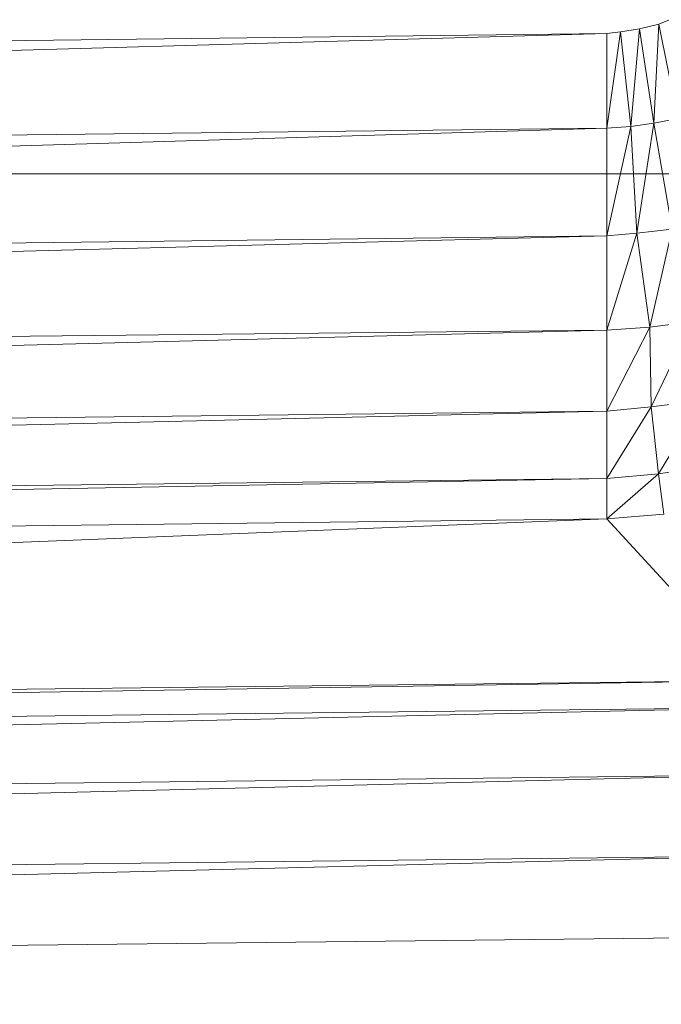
# Model space of a CAD drawing. Header units: metres. Extents: x 391.1 to 427.5, y 12.7 to 29.9.
# Tile 27 of 252: x 408.9711 to 409.0032, y 14.2356 to 14.2848. Entities that reach past the tile are written whole.
import ezdxf

# ---------------------------------------------------------------- set-up
doc = ezdxf.new("R2010")
doc.units = ezdxf.units.M
doc.layers.add('02_MOBILIARIO', color=7, linetype='Continuous', lineweight=18)
doc.layers.add('M-HVAC-DUCT-OTLN', color=7, linetype='Continuous', lineweight=18)

# ---------------------------------------------------------------- blocks, each defined once
blk = doc.blocks.new('Family - Plats de dutxa PS-1-153583-01_CLI_AIRE_PS1')
at = {"layer": '02_MOBILIARIO', "color": 253, "true_color": 0xaaaaaa}
for p, q in [((0.699606, 0.104281), (0.700149, 0.104498)), ((0.699606, 0.104281), (0.700149, 0.104498)), ((0.697019, 0.1038), (0.697697, 0.103891)), ((0.697697, 0.103891), (0.697019, 0.099081)), ((0.697019, 0.099081), (0.697697, 0.103891)), ((0.697019, 0.1038), (0.697697, 0.103891)), ((0.697697, 0.103891), (0.698651, 0.104042)), ((0.697697, 0.103891), (0.698651, 0.104042)), ((0.698217, 0.099165), (0.697697, 0.103891)), ((0.697697, 0.103891), (0.698217, 0.099165)), ((0.698651, 0.104042), (0.698217, 0.099165)), ((0.698217, 0.099165), (0.698651, 0.104042)), ((0.698651, 0.104042), (0.699606, 0.104281)), ((0.698651, 0.104042), (0.699606, 0.104281)), ((0.699367, 0.099317), (0.698651, 0.104042)), ((0.698651, 0.104042), (0.699367, 0.099317)), ((0.699606, 0.104281), (0.699367, 0.099317)), ((0.699367, 0.099317), (0.699606, 0.104281)), ((0.700561, 0.099555), (0.699606, 0.104281)), ((0.699606, 0.104281), (0.700561, 0.099555)), ((0.409997, 0.100429), (0.697019, 0.1038)), ((0.697019, 0.1038), (0.409997, 0.09571)), ((0.409997, 0.09571), (0.697019, 0.1038)), ((0.409997, 0.100429), (0.697019, 0.1038)), ((0.697019, 0.099081), (0.697019, 0.1038)), ((0.697019, 0.1038), (0.697019, 0.099081)), ((0.699367, 0.099317), (0.700561, 0.099555)), ((0.700561, 0.099555), (0.699367, 0.099317)), ((0.409997, 0.09571), (0.697019, 0.099081)), ((0.697019, 0.099081), (0.409997, 0.090317)), ((0.409997, 0.090317), (0.697019, 0.099081)), ((0.697019, 0.099081), (0.409997, 0.09571)), ((0.697019, 0.099081), (0.698217, 0.099165)), ((0.698217, 0.099165), (0.697019, 0.093688)), ((0.697019, 0.093688), (0.698217, 0.099165)), ((0.698217, 0.099165), (0.697019, 0.099081)), ((0.697019, 0.093688), (0.697019, 0.099081)), ((0.697019, 0.099081), (0.697019, 0.093688)), ((0.698217, 0.099165), (0.699367, 0.099317)), ((0.699367, 0.099317), (0.698217, 0.099165)), ((0.698518, 0.093829), (0.698217, 0.099165)), ((0.698217, 0.099165), (0.698518, 0.093829)), ((0.699367, 0.099317), (0.698518, 0.093829)), ((0.698518, 0.093829), (0.699367, 0.099317)), ((0.700283, 0.094017), (0.699367, 0.099317)), ((0.699367, 0.099317), (0.700283, 0.094017)), ((0.409997, 0.090317), (0.697019, 0.093688)), ((0.697019, 0.093688), (0.409997, 0.086078)), ((0.409997, 0.086078), (0.697019, 0.093688)), ((0.697019, 0.093688), (0.409997, 0.090317)), ((0.697019, 0.093688), (0.698518, 0.093829)), ((0.698518, 0.093829), (0.697019, 0.088969)), ((0.697019, 0.088969), (0.698518, 0.093829)), ((0.698518, 0.093829), (0.697019, 0.093688)), ((0.697019, 0.088969), (0.697019, 0.093688)), ((0.697019, 0.093688), (0.697019, 0.088969)), ((0.698518, 0.093829), (0.700283, 0.094017)), ((0.700283, 0.094017), (0.698518, 0.093829)), ((0.699156, 0.089127), (0.698518, 0.093829)), ((0.698518, 0.093829), (0.699156, 0.089127)), ((0.700283, 0.094017), (0.699156, 0.089127)), ((0.699156, 0.089127), (0.700283, 0.094017)), ((0.697019, 0.088969), (0.699156, 0.089127)), ((0.699156, 0.089127), (0.697019, 0.084924)), ((0.697019, 0.084924), (0.699156, 0.089127)), ((0.699156, 0.089127), (0.697019, 0.088969)), ((0.699156, 0.089127), (0.70126, 0.08939)), ((0.70126, 0.08939), (0.699156, 0.089127)), ((0.699227, 0.085134), (0.699156, 0.089127)), ((0.699156, 0.089127), (0.699227, 0.085134)), ((0.70126, 0.08939), (0.699227, 0.085134)), ((0.699227, 0.085134), (0.70126, 0.08939)), ((0.409997, 0.086078), (0.697019, 0.088969)), ((0.697019, 0.088969), (0.409997, 0.081553)), ((0.409997, 0.081553), (0.697019, 0.088969)), ((0.697019, 0.088969), (0.409997, 0.086078)), ((0.697019, 0.084924), (0.697019, 0.088969)), ((0.697019, 0.088969), (0.697019, 0.084924)), ((0.699227, 0.085134), (0.70182, 0.085472)), ((0.70182, 0.085472), (0.699227, 0.085134)), ((0.70182, 0.085472), (0.699603, 0.081794)), ((0.699603, 0.081794), (0.70182, 0.085472)), ((0.697019, 0.084924), (0.409997, 0.078182)), ((0.697019, 0.084924), (0.409997, 0.081553)), ((0.409997, 0.078182), (0.697019, 0.084924)), ((0.697019, 0.084924), (0.409997, 0.081553)), ((0.697019, 0.084924), (0.699227, 0.085134)), ((0.699227, 0.085134), (0.697019, 0.081553)), ((0.697019, 0.081553), (0.699227, 0.085134)), ((0.699227, 0.085134), (0.697019, 0.084924)), ((0.697019, 0.084924), (0.697019, 0.081553)), ((0.697019, 0.084924), (0.697019, 0.081553)), ((0.699603, 0.081794), (0.699227, 0.085134)), ((0.699227, 0.085134), (0.699603, 0.081794)), ((0.697019, 0.081553), (0.699603, 0.081794)), ((0.699603, 0.081794), (0.697019, 0.07953)), ((0.697019, 0.07953), (0.699603, 0.081794)), ((0.699603, 0.081794), (0.697019, 0.081553)), ((0.699603, 0.081794), (0.702421, 0.082207)), ((0.702421, 0.082207), (0.699603, 0.081794)), ((0.699866, 0.079767), (0.699603, 0.081794)), ((0.699603, 0.081794), (0.699866, 0.079767)), ((0.409997, 0.078182), (0.697019, 0.081553)), ((0.697019, 0.081553), (0.409997, 0.07616)), ((0.409997, 0.07616), (0.697019, 0.081553)), ((0.409997, 0.078182), (0.697019, 0.081553)), ((0.697019, 0.07953), (0.697019, 0.081553)), ((0.697019, 0.081553), (0.697019, 0.07953)), ((0.697019, 0.07953), (0.699866, 0.079767)), ((0.699866, 0.079767), (0.697019, 0.07953)), ((0.409997, 0.07616), (0.697019, 0.07953)), ((0.697019, 0.07953), (0.409997, 0.06807)), ((0.409997, 0.06807), (0.697019, 0.07953)), ((0.697019, 0.07953), (0.409997, 0.07616)), ((0.704435, 0.071441), (0.697019, 0.07953)), ((0.697019, 0.07953), (0.704435, 0.071441)), ((0.704435, 0.071441), (0.409997, 0.066721)), ((0.704435, 0.071441), (0.409997, 0.06807)), ((0.409997, 0.066721), (0.704435, 0.071441)), ((0.704435, 0.071441), (0.409997, 0.06807)), ((0.409997, 0.066721), (0.704435, 0.070092)), ((0.704435, 0.070092), (0.409997, 0.063351)), ((0.409997, 0.063351), (0.704435, 0.070092)), ((0.409997, 0.066721), (0.704435, 0.070092)), ((0.704435, 0.066721), (0.409997, 0.059306)), ((0.704435, 0.066721), (0.409997, 0.063351)), ((0.409997, 0.059306), (0.704435, 0.066721)), ((0.704435, 0.066721), (0.409997, 0.063351)), ((0.409997, 0.059306), (0.704435, 0.062676)), ((0.704435, 0.062676), (0.409997, 0.055261)), ((0.409997, 0.055261), (0.704435, 0.062676)), ((0.409997, 0.059306), (0.704435, 0.062676)), ((0.704435, 0.058632), (0.409997, 0.055261)), ((0.704435, 0.058632), (0.409997, 0.055261))]:
    blk.add_line(p, q, dxfattribs=at)
blk = doc.blocks.new('LONDR55-XX_ZZ-ARQ-CAA-M3D-Londres55_ifc-1-01_CLI_AIRE_PS1')
at = {"layer": '02_MOBILIARIO', "color": 253, "lineweight": 18, "true_color": 0xaaaaaa}
blk.add_blockref('Family - Plats de dutxa PS-1-153583-01_CLI_AIRE_PS1', (408.303442, 14.180351), dxfattribs=at)

msp = doc.modelspace()

# ---------------------------------------------------------------- linework, layer by layer
at = {"layer": 'M-HVAC-DUCT-OTLN', "color": 92, "true_color": 0x00c800}
msp.add_line((408.051487, 14.277138), (417.530424, 14.277138), dxfattribs=at)

# ---------------------------------------------------------------- block references
at = {"lineweight": 5}
msp.add_blockref('LONDR55-XX_ZZ-ARQ-CAA-M3D-Londres55_ifc-1-01_CLI_AIRE_PS1', (0, 0), dxfattribs=at)

doc.saveas('drawing.dxf')
